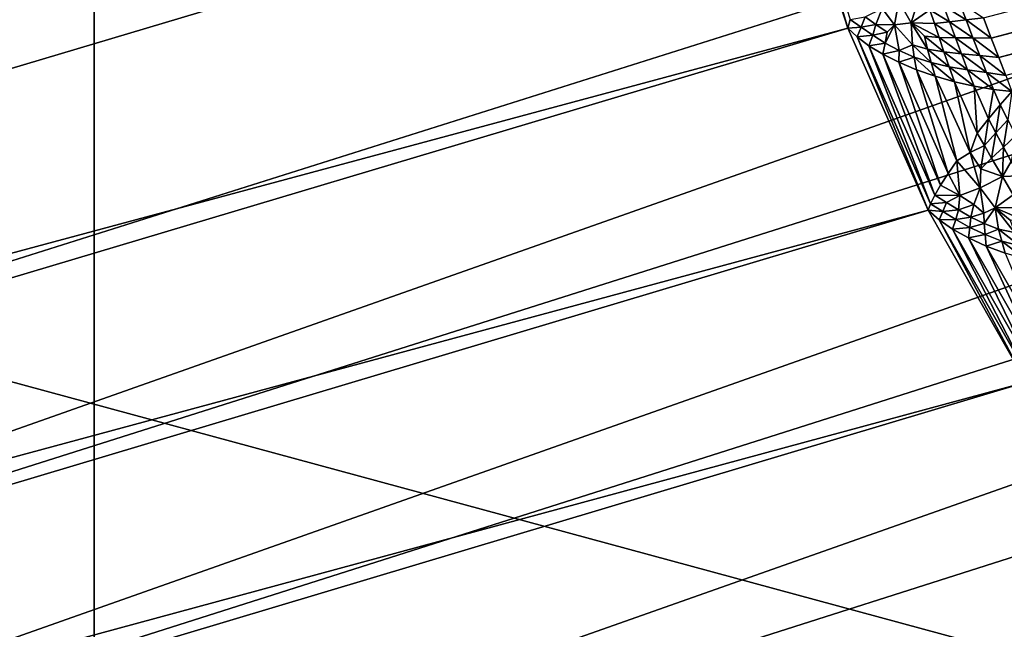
# Model space of a CAD drawing. Extents: x -0.7 to 0.7, y -0.35 to 0.35.
# Tile 202 of 226: x 0.50351 to 0.5111, y 0.19298 to 0.19768. Entities that reach past the tile are written whole.
import ezdxf

# ---------------------------------------------------------------- set-up
doc = ezdxf.new("R2010")
doc.units = 0

msp = doc.modelspace()

# ---------------------------------------------------------------- linework, layer by layer
for points in [[(0.5117184, 0.2133568, 0.4369134), (0.5040812, 0.2009276, 0.4369092), (0.5231742, 0.194713, 0.4369171)], [(0.5073665, 0.2094332, 0.0016869), (0.4515296, 0.1961931, 0.250254), (0.4518101, 0.197727, 0.250447)], [(0.5073745, 0.2079084, 0.0011774), (0.4515296, 0.1961931, 0.250254), (0.5073665, 0.2094332, 0.0016869)], [(0.5073745, 0.2079084, 0.0011774), (0.4514457, 0.1946308, 0.2501137), (0.4515296, 0.1961931, 0.250254)], [(0.5075413, 0.2063829, 0.0008695), (0.4514457, 0.1946308, 0.2501137), (0.5073745, 0.2079084, 0.0011774)], [(0.4918635, 0.2026785, 0.3155), (0.4944616, 0.1929824, 0.3155), (0.5384508, 0.2068751, 0.0007774)], [(0.4947692, 0.1914434, 0.3154823), (0.5384508, 0.2068751, 0.0007774), (0.4944616, 0.1929824, 0.3155)], [(0.4947692, 0.1914434, 0.3154823), (0.5387333, 0.2053782, 0.0008816), (0.5384508, 0.2068751, 0.0007774)], [(0.5075413, 0.2063829, 0.0008695), (0.4515597, 0.1930669, 0.2500286), (0.4514457, 0.1946308, 0.2501137)], [(0.5078647, 0.2048704, 0.0007654), (0.4515597, 0.1930669, 0.2500286), (0.5075413, 0.2063829, 0.0008695)], [(0.4948761, 0.1898785, 0.3154296), (0.5387333, 0.2053782, 0.0008816), (0.4947692, 0.1914434, 0.3154823)], [(0.4948761, 0.1898785, 0.3154296), (0.5387952, 0.2038518, 0.0011902), (0.5387333, 0.2053782, 0.0008816)], [(0.5078647, 0.2048704, 0.0007654), (0.4518697, 0.1915282, 0.25), (0.4515597, 0.1930669, 0.2500286)], [(0.5078647, 0.2048704, 0.0007654), (0.4542508, 0.182642, 0.25), (0.4518697, 0.1915282, 0.25)], [(0.5078647, 0.2048704, 0.0007654), (0.5094143, 0.1990846, 0.0007653), (0.4542508, 0.182642, 0.25)], [(0.5109355, 0.197691, 0.000156), (0.5380628, 0.2047866, 0.0001806), (0.5109966, 0.1975342, 0.0001806)], [(0.5109966, 0.1975342, 0.0001806), (0.5380628, 0.2047866, 0.0001806), (0.5380787, 0.2046265, 0.0002059)], [(0.5109966, 0.1975342, 0.0001806), (0.5380787, 0.2046265, 0.0002059), (0.5110546, 0.1973855, 0.0002059)], [(0.5110546, 0.1973855, 0.0002059), (0.5380787, 0.2046265, 0.0002059), (0.5380933, 0.2044791, 0.0002312)], [(0.5110546, 0.1973855, 0.0002059), (0.5380933, 0.2044791, 0.0002312), (0.5111081, 0.1972484, 0.0002312)], [(0.4947804, 0.1883146, 0.3153427), (0.5386338, 0.2022954, 0.0017049), (0.5387952, 0.2038518, 0.0011902)], [(0.4947804, 0.1883146, 0.3153427), (0.5387952, 0.2038518, 0.0011902), (0.4948761, 0.1898785, 0.3154296)], [(0.5380466, 0.2000642, 0.0023365), (0.5386338, 0.2022954, 0.0017049), (0.4947804, 0.1883146, 0.3153427)], [(0.48117, 0.1916057, 0.436952), (0.5040812, 0.2009276, 0.4369092), (0.4888071, 0.2009276, 0.4369322)], [(0.5040812, 0.1884984, 0.4369138), (0.5040812, 0.2009276, 0.4369092), (0.48117, 0.1916057, 0.436952)], [(0.4926257, 0.1978203, 0.4125234), (0.5193555, 0.2009276, 0.4124872), (0.5269927, 0.1884984, 0.4125268)], [(0.5040812, 0.2009276, 0.4369092), (0.5040812, 0.1884984, 0.4369138), (0.5231742, 0.194713, 0.4369171)], [(0.4939911, 0.1852964, 0.3150731), (0.5376879, 0.199076, 0.0024797), (0.5380466, 0.2000642, 0.0023365)], [(0.4939911, 0.1852964, 0.3150731), (0.5380466, 0.2000642, 0.0023365), (0.4944837, 0.1867785, 0.3152232)], [(0.4947804, 0.1883146, 0.3153427), (0.4944837, 0.1867785, 0.3152232), (0.5380466, 0.2000642, 0.0023365)], [(0.5098912, 0.1976132, 0.0008695), (0.4542508, 0.182642, 0.25), (0.5094143, 0.1990846, 0.0007653)], [(0.4933111, 0.1838937, 0.3148949), (0.5368383, 0.1976197, 0.0035146), (0.5376879, 0.199076, 0.0024797)], [(0.4933111, 0.1838937, 0.3148949), (0.5376879, 0.199076, 0.0024797), (0.4939911, 0.1852964, 0.3150731)], [(0.5098912, 0.1976132, 0.0008695), (0.5094143, 0.1990846, 0.0007653), (0.5094736, 0.1990254, 0.0006507)], [(0.5098912, 0.1976132, 0.0008695), (0.5094736, 0.1990254, 0.0006507), (0.50991, 0.1976787, 0.0007459)], [(0.5104567, 0.1979048, 0.0001871), (0.5103788, 0.1976524, 0.0002712), (0.5102829, 0.19782, 0.0002652)], [(0.5104567, 0.1979048, 0.0001871), (0.5105233, 0.1977529, 0.0002023), (0.5103788, 0.1976524, 0.0002712)], [(0.5040812, 0.1853911, 0.4125397), (0.4888071, 0.1853911, 0.4125307), (0.4926257, 0.1978203, 0.4125234)], [(0.515537, 0.1853911, 0.412524), (0.4926257, 0.1978203, 0.4125234), (0.5269927, 0.1884984, 0.4125268)], [(0.5040812, 0.1853911, 0.4125397), (0.4926257, 0.1978203, 0.4125234), (0.515537, 0.1853911, 0.412524)], [(0.510155, 0.1977652, 0.00038), (0.5102829, 0.19782, 0.0002652), (0.5102509, 0.1976383, 0.0003556)], [(0.5102509, 0.1976383, 0.0003556), (0.5102829, 0.19782, 0.0002652), (0.5103788, 0.1976524, 0.0002712)], [(0.5108019, 0.1976767, 0.0001758), (0.5106283, 0.1977833, 0.0001774), (0.5107473, 0.1978172, 0.0001543)], [(0.5109355, 0.197691, 0.000156), (0.5108019, 0.1976767, 0.0001758), (0.5107473, 0.1978172, 0.0001543)], [(0.5100247, 0.1976985, 0.0005602), (0.510155, 0.1977652, 0.00038), (0.5101073, 0.1976396, 0.0004979)], [(0.5101073, 0.1976396, 0.0004979), (0.510155, 0.1977652, 0.00038), (0.5102509, 0.1976383, 0.0003556)], [(0.5105602, 0.1976487, 0.0002203), (0.5103788, 0.1976524, 0.0002712), (0.5105233, 0.1977529, 0.0002023)], [(0.5106745, 0.1976615, 0.0001969), (0.5105233, 0.1977529, 0.0002023), (0.5106283, 0.1977833, 0.0001774)], [(0.5106745, 0.1976615, 0.0001969), (0.5105602, 0.1976487, 0.0002203), (0.5105233, 0.1977529, 0.0002023)], [(0.5108019, 0.1976767, 0.0001758), (0.5106745, 0.1976615, 0.0001969), (0.5106283, 0.1977833, 0.0001774)], [(0.5098912, 0.1976132, 0.0008695), (0.50991, 0.1976787, 0.0007459), (0.5099946, 0.1976195, 0.000663)], [(0.50991, 0.1976787, 0.0007459), (0.5100247, 0.1976985, 0.0005602), (0.5099946, 0.1976195, 0.000663)], [(0.5099946, 0.1976195, 0.000663), (0.5100247, 0.1976985, 0.0005602), (0.5101073, 0.1976396, 0.0004979)], [(0.5102509, 0.1976383, 0.0003556), (0.5103788, 0.1976524, 0.0002712), (0.5103884, 0.1974827, 0.0003359)], [(0.5105048, 0.1974516, 0.0002958), (0.5103884, 0.1974827, 0.0003359), (0.5103788, 0.1976524, 0.0002712)], [(0.5105048, 0.1974516, 0.0002958), (0.5103788, 0.1976524, 0.0002712), (0.5104815, 0.197551, 0.0002692)], [(0.5105948, 0.1975414, 0.0002415), (0.5104815, 0.197551, 0.0002692), (0.5103788, 0.1976524, 0.0002712)], [(0.5105948, 0.1975414, 0.0002415), (0.5103788, 0.1976524, 0.0002712), (0.5105602, 0.1976487, 0.0002203)], [(0.5107201, 0.1975389, 0.0002181), (0.5105602, 0.1976487, 0.0002203), (0.5106745, 0.1976615, 0.0001969)], [(0.5107201, 0.1975389, 0.0002181), (0.5105948, 0.1975414, 0.0002415), (0.5105602, 0.1976487, 0.0002203)], [(0.5108555, 0.197538, 0.0001985), (0.5106745, 0.1976615, 0.0001969), (0.5108019, 0.1976767, 0.0001758)], [(0.5108555, 0.197538, 0.0001985), (0.5107201, 0.1975389, 0.0002181), (0.5106745, 0.1976615, 0.0001969)], [(0.5109966, 0.1975342, 0.0001806), (0.5108019, 0.1976767, 0.0001758), (0.5109355, 0.197691, 0.000156)], [(0.5109966, 0.1975342, 0.0001806), (0.5108555, 0.197538, 0.0001985), (0.5108019, 0.1976767, 0.0001758)], [(0.5098912, 0.1976132, 0.0008695), (0.4547516, 0.1811544, 0.2500286), (0.4542508, 0.182642, 0.25)], [(0.5105094, 0.1962087, 0.0011774), (0.4547516, 0.1811544, 0.2500286), (0.5098912, 0.1976132, 0.0008695)], [(0.4924553, 0.1825943, 0.3146917), (0.5357891, 0.1962592, 0.0046948), (0.5368383, 0.1976197, 0.0035146)], [(0.4924553, 0.1825943, 0.3146917), (0.5368383, 0.1976197, 0.0035146), (0.4933111, 0.1838937, 0.3148949)], [(0.5098912, 0.1976132, 0.0008695), (0.5099946, 0.1976195, 0.000663), (0.5099624, 0.1975452, 0.0007659)], [(0.5105094, 0.1962087, 0.0011774), (0.5098912, 0.1976132, 0.0008695), (0.5099624, 0.1975452, 0.0007659)], [(0.5099624, 0.1975452, 0.0007659), (0.5099946, 0.1976195, 0.000663), (0.5100828, 0.1975582, 0.0005823)], [(0.5099946, 0.1976195, 0.000663), (0.5101073, 0.1976396, 0.0004979), (0.5100828, 0.1975582, 0.0005823)], [(0.5100828, 0.1975582, 0.0005823), (0.5101073, 0.1976396, 0.0004979), (0.510193, 0.1975813, 0.0004388)], [(0.5100828, 0.1975582, 0.0005823), (0.510193, 0.1975813, 0.0004388), (0.5101789, 0.197497, 0.000506)], [(0.5101073, 0.1976396, 0.0004979), (0.5102509, 0.1976383, 0.0003556), (0.510193, 0.1975813, 0.0004388)], [(0.5101789, 0.197497, 0.000506), (0.510193, 0.1975813, 0.0004388), (0.5102509, 0.1976383, 0.0003556)], [(0.5101789, 0.197497, 0.000506), (0.5102509, 0.1976383, 0.0003556), (0.5102857, 0.1974396, 0.0004359)], [(0.5102857, 0.1974396, 0.0004359), (0.5102509, 0.1976383, 0.0003556), (0.5103884, 0.1974827, 0.0003359)], [(0.5099624, 0.1975452, 0.0007659), (0.5100828, 0.1975582, 0.0005823), (0.5100526, 0.1974773, 0.0006656)], [(0.5105094, 0.1962087, 0.0011774), (0.5099624, 0.1975452, 0.0007659), (0.5105288, 0.1962596, 0.0010472)], [(0.5105288, 0.1962596, 0.0010472), (0.5099624, 0.1975452, 0.0007659), (0.5100526, 0.1974773, 0.0006656)], [(0.5100526, 0.1974773, 0.0006656), (0.5100828, 0.1975582, 0.0005823), (0.5101789, 0.197497, 0.000506)], [(0.5100526, 0.1974773, 0.0006656), (0.5101789, 0.197497, 0.000506), (0.5101608, 0.1974114, 0.0005719)], [(0.5101608, 0.1974114, 0.0005719), (0.5101789, 0.197497, 0.000506), (0.5102857, 0.1974396, 0.0004359)], [(0.5106312, 0.19743, 0.0002632), (0.5105048, 0.1974516, 0.0002958), (0.5104815, 0.197551, 0.0002692)], [(0.5106312, 0.19743, 0.0002632), (0.5104815, 0.197551, 0.0002692), (0.5105948, 0.1975414, 0.0002415)], [(0.5107663, 0.1974156, 0.0002387), (0.5106312, 0.19743, 0.0002632), (0.5105948, 0.1975414, 0.0002415)], [(0.5107663, 0.1974156, 0.0002387), (0.5105948, 0.1975414, 0.0002415), (0.5107201, 0.1975389, 0.0002181)], [(0.5109081, 0.1974027, 0.0002207), (0.5107663, 0.1974156, 0.0002387), (0.5107201, 0.1975389, 0.0002181)], [(0.5109081, 0.1974027, 0.0002207), (0.5107201, 0.1975389, 0.0002181), (0.5108555, 0.197538, 0.0001985)], [(0.5110546, 0.1973855, 0.0002059), (0.5109081, 0.1974027, 0.0002207), (0.5108555, 0.197538, 0.0001985)], [(0.5110546, 0.1973855, 0.0002059), (0.5108555, 0.197538, 0.0001985), (0.5109966, 0.1975342, 0.0001806)], [(0.5105288, 0.1962596, 0.0010472), (0.5100526, 0.1974773, 0.0006656), (0.5105609, 0.1963244, 0.0009175)], [(0.5105609, 0.1963244, 0.0009175), (0.5100526, 0.1974773, 0.0006656), (0.5101608, 0.1974114, 0.0005719)], [(0.5101608, 0.1974114, 0.0005719), (0.5102857, 0.1974396, 0.0004359), (0.5102844, 0.1973493, 0.0004871)], [(0.5102844, 0.1973493, 0.0004871), (0.5102857, 0.1974396, 0.0004359), (0.5104029, 0.197388, 0.0003736)], [(0.5102857, 0.1974396, 0.0004359), (0.5103884, 0.1974827, 0.0003359), (0.5104029, 0.197388, 0.0003736)], [(0.5105332, 0.1973471, 0.0003232), (0.5104029, 0.197388, 0.0003736), (0.5103884, 0.1974827, 0.0003359)], [(0.5105332, 0.1973471, 0.0003232), (0.5103884, 0.1974827, 0.0003359), (0.5105048, 0.1974516, 0.0002958)], [(0.5106714, 0.1973147, 0.0002837), (0.5105332, 0.1973471, 0.0003232), (0.5105048, 0.1974516, 0.0002958)], [(0.5106714, 0.1973147, 0.0002837), (0.5105048, 0.1974516, 0.0002958), (0.5106312, 0.19743, 0.0002632)], [(0.5108146, 0.1972903, 0.0002563), (0.5106714, 0.1973147, 0.0002837), (0.5106312, 0.19743, 0.0002632)], [(0.5108146, 0.1972903, 0.0002563), (0.5106312, 0.19743, 0.0002632), (0.5107663, 0.1974156, 0.0002387)], [(0.5105609, 0.1963244, 0.0009175), (0.5101608, 0.1974114, 0.0005719), (0.5106061, 0.1964025, 0.000792)], [(0.5106061, 0.1964025, 0.000792), (0.5101608, 0.1974114, 0.0005719), (0.5102844, 0.1973493, 0.0004871)], [(0.5102844, 0.1973493, 0.0004871), (0.5104029, 0.197388, 0.0003736), (0.5104194, 0.1972918, 0.0004123)], [(0.5106061, 0.1964025, 0.000792), (0.5102844, 0.1973493, 0.0004871), (0.5106632, 0.1964917, 0.0006738)], [(0.5106632, 0.1964917, 0.0006738), (0.5102844, 0.1973493, 0.0004871), (0.5104194, 0.1972918, 0.0004123)], [(0.510564, 0.1972416, 0.0003513), (0.5104194, 0.1972918, 0.0004123), (0.5104029, 0.197388, 0.0003736)], [(0.510564, 0.1972416, 0.0003513), (0.5104029, 0.197388, 0.0003736), (0.5105332, 0.1973471, 0.0003232)], [(0.5107133, 0.1971987, 0.0003037), (0.510564, 0.1972416, 0.0003513), (0.5105332, 0.1973471, 0.0003232)], [(0.5107133, 0.1971987, 0.0003037), (0.5105332, 0.1973471, 0.0003232), (0.5106714, 0.1973147, 0.0002837)], [(0.5109604, 0.1972704, 0.0002401), (0.5108146, 0.1972903, 0.0002563), (0.5107663, 0.1974156, 0.0002387)], [(0.5109604, 0.1972704, 0.0002401), (0.5107663, 0.1974156, 0.0002387), (0.5109081, 0.1974027, 0.0002207)], [(0.5111081, 0.1972484, 0.0002312), (0.5109604, 0.1972704, 0.0002401), (0.5109081, 0.1974027, 0.0002207)], [(0.5111081, 0.1972484, 0.0002312), (0.5109081, 0.1974027, 0.0002207), (0.5110546, 0.1973855, 0.0002059)], [(0.5106632, 0.1964917, 0.0006738), (0.5104194, 0.1972918, 0.0004123), (0.5107299, 0.1965895, 0.0005649)], [(0.5107299, 0.1965895, 0.0005649), (0.5104194, 0.1972918, 0.0004123), (0.510564, 0.1972416, 0.0003513)], [(0.5108642, 0.1971649, 0.0002716), (0.5107133, 0.1971987, 0.0003037), (0.5106714, 0.1973147, 0.0002837)], [(0.5108642, 0.1971649, 0.0002716), (0.5106714, 0.1973147, 0.0002837), (0.5108146, 0.1972903, 0.0002563)], [(0.5110129, 0.1971408, 0.0002559), (0.5108642, 0.1971649, 0.0002716), (0.5108146, 0.1972903, 0.0002563)], [(0.5110129, 0.1971408, 0.0002559), (0.5108146, 0.1972903, 0.0002563), (0.5109604, 0.1972704, 0.0002401)], [(0.5111562, 0.1971253, 0.0002559), (0.5110129, 0.1971408, 0.0002559), (0.5109604, 0.1972704, 0.0002401)], [(0.5111562, 0.1971253, 0.0002559), (0.5109604, 0.1972704, 0.0002401), (0.5111081, 0.1972484, 0.0002312)], [(0.5107299, 0.1965895, 0.0005649), (0.510564, 0.1972416, 0.0003513), (0.5108338, 0.1966529, 0.000478)], [(0.5108338, 0.1966529, 0.000478), (0.510564, 0.1972416, 0.0003513), (0.5107133, 0.1971987, 0.0003037)], [(0.5108338, 0.1966529, 0.000478), (0.5107133, 0.1971987, 0.0003037), (0.5108886, 0.1968029, 0.0003894)], [(0.5108886, 0.1968029, 0.0003894), (0.5107133, 0.1971987, 0.0003037), (0.5108642, 0.1971649, 0.0002716)], [(0.5108886, 0.1968029, 0.0003894), (0.5108642, 0.1971649, 0.0002716), (0.510976, 0.1969127, 0.0003261)], [(0.510976, 0.1969127, 0.0003261), (0.5108642, 0.1971649, 0.0002716), (0.5110129, 0.1971408, 0.0002559)], [(0.510976, 0.1969127, 0.0003261), (0.5110129, 0.1971408, 0.0002559), (0.5110661, 0.1970211, 0.0002817)], [(0.5110661, 0.1970211, 0.0002817), (0.5110129, 0.1971408, 0.0002559), (0.5111562, 0.1971253, 0.0002559)], [(0.5111562, 0.1971253, 0.0002559), (0.5111251, 0.1969046, 0.0003218), (0.5110661, 0.1970211, 0.0002817)], [(0.5110661, 0.1970211, 0.0002817), (0.5110329, 0.1968044, 0.0003661), (0.510976, 0.1969127, 0.0003261)], [(0.5110661, 0.1970211, 0.0002817), (0.5111251, 0.1969046, 0.0003218), (0.5110329, 0.1968044, 0.0003661)], [(0.510976, 0.1969127, 0.0003261), (0.5109437, 0.1967068, 0.0004201), (0.5108886, 0.1968029, 0.0003894)], [(0.510976, 0.1969127, 0.0003261), (0.5110329, 0.1968044, 0.0003661), (0.5109437, 0.1967068, 0.0004201)], [(0.5111251, 0.1969046, 0.0003218), (0.5110902, 0.1966954, 0.0003969), (0.5110329, 0.1968044, 0.0003661)], [(0.5111251, 0.1969046, 0.0003218), (0.5111871, 0.1967843, 0.0003552), (0.5110902, 0.1966954, 0.0003969)], [(0.5108886, 0.1968029, 0.0003894), (0.5109437, 0.1967068, 0.0004201), (0.5108338, 0.1966529, 0.000478)], [(0.5110329, 0.1968044, 0.0003661), (0.5109987, 0.1966107, 0.0004434), (0.5109437, 0.1967068, 0.0004201)], [(0.5110329, 0.1968044, 0.0003661), (0.5110902, 0.1966954, 0.0003969), (0.5109987, 0.1966107, 0.0004434)], [(0.5111871, 0.1967843, 0.0003552), (0.5111492, 0.1965854, 0.0004243), (0.5110902, 0.1966954, 0.0003969)], [(0.5109437, 0.1967068, 0.0004201), (0.5109172, 0.196529, 0.0004977), (0.5108338, 0.1966529, 0.000478)], [(0.5109437, 0.1967068, 0.0004201), (0.5109987, 0.1966107, 0.0004434), (0.5109172, 0.196529, 0.0004977)], [(0.5110902, 0.1966954, 0.0003969), (0.5110831, 0.1964697, 0.0004745), (0.5109987, 0.1966107, 0.0004434)], [(0.5110902, 0.1966954, 0.0003969), (0.5111492, 0.1965854, 0.0004243), (0.5110831, 0.1964697, 0.0004745)], [(0.5106632, 0.1964917, 0.0006738), (0.5107299, 0.1965895, 0.0005649), (0.5107552, 0.1963226, 0.0007081)], [(0.5108338, 0.1966529, 0.000478), (0.5109118, 0.1963829, 0.0005593), (0.5107299, 0.1965895, 0.0005649)], [(0.5107552, 0.1963226, 0.0007081), (0.5107299, 0.1965895, 0.0005649), (0.5109118, 0.1963829, 0.0005593)], [(0.5108338, 0.1966529, 0.000478), (0.5109172, 0.196529, 0.0004977), (0.5109118, 0.1963829, 0.0005593)], [(0.5109987, 0.1966107, 0.0004434), (0.5110831, 0.1964697, 0.0004745), (0.5109172, 0.196529, 0.0004977)], [(0.5111492, 0.1965854, 0.0004243), (0.5112099, 0.1964736, 0.0004531), (0.5110831, 0.1964697, 0.0004745)], [(0.5109172, 0.196529, 0.0004977), (0.5110831, 0.1964697, 0.0004745), (0.5109118, 0.1963829, 0.0005593)], [(0.5106061, 0.1964025, 0.000792), (0.5106632, 0.1964917, 0.0006738), (0.5107552, 0.1963226, 0.0007081)], [(0.5110831, 0.1964697, 0.0004745), (0.5110255, 0.196227, 0.0005893), (0.5109118, 0.1963829, 0.0005593)], [(0.5110831, 0.1964697, 0.0004745), (0.5111651, 0.1963279, 0.0005108), (0.5110255, 0.196227, 0.0005893)], [(0.5112099, 0.1964736, 0.0004531), (0.5111651, 0.1963279, 0.0005108), (0.5110831, 0.1964697, 0.0004745)], [(0.5105609, 0.1963244, 0.0009175), (0.5106061, 0.1964025, 0.000792), (0.5107552, 0.1963226, 0.0007081)], [(0.5107552, 0.1963226, 0.0007081), (0.5109118, 0.1963829, 0.0005593), (0.5108631, 0.196252, 0.0006679)], [(0.5109118, 0.1963829, 0.0005593), (0.5109386, 0.1961866, 0.0006578), (0.5108631, 0.196252, 0.0006679)], [(0.5109386, 0.1961866, 0.0006578), (0.5109118, 0.1963829, 0.0005593), (0.5110255, 0.196227, 0.0005893)], [(0.5105288, 0.1962596, 0.0010472), (0.5105609, 0.1963244, 0.0009175), (0.5106518, 0.1962686, 0.0008636)], [(0.5105609, 0.1963244, 0.0009175), (0.5107552, 0.1963226, 0.0007081), (0.5106518, 0.1962686, 0.0008636)], [(0.5106518, 0.1962686, 0.0008636), (0.5107552, 0.1963226, 0.0007081), (0.510744, 0.1962122, 0.0008113)], [(0.510744, 0.1962122, 0.0008113), (0.5107552, 0.1963226, 0.0007081), (0.5108631, 0.196252, 0.0006679)], [(0.5112128, 0.1962292, 0.0005433), (0.5110255, 0.196227, 0.0005893), (0.5111651, 0.1963279, 0.0005108)], [(0.5105094, 0.1962087, 0.0011774), (0.4554348, 0.179743, 0.2501137), (0.4547516, 0.1811544, 0.2500286)], [(0.5112649, 0.1948842, 0.0016869), (0.4554348, 0.179743, 0.2501137), (0.5105094, 0.1962087, 0.0011774)], [(0.4914383, 0.1814205, 0.3144671), (0.5345583, 0.195018, 0.0059999), (0.5357891, 0.1962592, 0.0046948)], [(0.4914383, 0.1814205, 0.3144671), (0.5357891, 0.1962592, 0.0046948), (0.4924553, 0.1825943, 0.3146917)], [(0.5105094, 0.1962087, 0.0011774), (0.5105288, 0.1962596, 0.0010472), (0.5106245, 0.1961996, 0.0009753)], [(0.5105094, 0.1962087, 0.0011774), (0.5106245, 0.1961996, 0.0009753), (0.5105947, 0.196135, 0.0010865)], [(0.5112649, 0.1948842, 0.0016869), (0.5105094, 0.1962087, 0.0011774), (0.5105947, 0.196135, 0.0010865)], [(0.5105288, 0.1962596, 0.0010472), (0.5106518, 0.1962686, 0.0008636), (0.5106245, 0.1961996, 0.0009753)], [(0.5106245, 0.1961996, 0.0009753), (0.5106518, 0.1962686, 0.0008636), (0.510744, 0.1962122, 0.0008113)], [(0.5106245, 0.1961996, 0.0009753), (0.510744, 0.1962122, 0.0008113), (0.5107243, 0.1961377, 0.0009058)], [(0.5107243, 0.1961377, 0.0009058), (0.510744, 0.1962122, 0.0008113), (0.5108392, 0.1961563, 0.0007622)], [(0.510744, 0.1962122, 0.0008113), (0.5108631, 0.196252, 0.0006679), (0.5108392, 0.1961563, 0.0007622)], [(0.5108392, 0.1961563, 0.0007622), (0.5108631, 0.196252, 0.0006679), (0.5109386, 0.1961866, 0.0006578)], [(0.5109413, 0.1961056, 0.0007174), (0.5109386, 0.1961866, 0.0006578), (0.5110255, 0.196227, 0.0005893)], [(0.5109413, 0.1961056, 0.0007174), (0.5110255, 0.196227, 0.0005893), (0.5110521, 0.1960637, 0.0006775)], [(0.511259, 0.1961268, 0.0005797), (0.5110255, 0.196227, 0.0005893), (0.5112128, 0.1962292, 0.0005433)], [(0.5111755, 0.1960365, 0.0006444), (0.5110521, 0.1960637, 0.0006775), (0.5110255, 0.196227, 0.0005893)], [(0.5111755, 0.1960365, 0.0006444), (0.5110255, 0.196227, 0.0005893), (0.5111413, 0.1961325, 0.0006035)], [(0.511259, 0.1961268, 0.0005797), (0.5111413, 0.1961325, 0.0006035), (0.5110255, 0.196227, 0.0005893)], [(0.5105947, 0.196135, 0.0010865), (0.5106245, 0.1961996, 0.0009753), (0.5107243, 0.1961377, 0.0009058)], [(0.5105947, 0.196135, 0.0010865), (0.5107243, 0.1961377, 0.0009058), (0.5106989, 0.1960631, 0.0009991)], [(0.5112649, 0.1948842, 0.0016869), (0.5105947, 0.196135, 0.0010865), (0.511287, 0.1949225, 0.0015522)], [(0.511287, 0.1949225, 0.0015522), (0.5105947, 0.196135, 0.0010865), (0.5106989, 0.1960631, 0.0009991)], [(0.5106989, 0.1960631, 0.0009991), (0.5107243, 0.1961377, 0.0009058), (0.5108318, 0.1960769, 0.0008406)], [(0.5107243, 0.1961377, 0.0009058), (0.5108392, 0.1961563, 0.0007622), (0.5108318, 0.1960769, 0.0008406)], [(0.5108318, 0.1960769, 0.0008406), (0.5108392, 0.1961563, 0.0007622), (0.5109413, 0.1961056, 0.0007174)], [(0.5108392, 0.1961563, 0.0007622), (0.5109386, 0.1961866, 0.0006578), (0.5109413, 0.1961056, 0.0007174)], [(0.5106989, 0.1960631, 0.0009991), (0.5108318, 0.1960769, 0.0008406), (0.5108207, 0.1959953, 0.000918)], [(0.511287, 0.1949225, 0.0015522), (0.5106989, 0.1960631, 0.0009991), (0.5113206, 0.1949757, 0.0014162)], [(0.5113206, 0.1949757, 0.0014162), (0.5106989, 0.1960631, 0.0009991), (0.5108207, 0.1959953, 0.000918)], [(0.5108207, 0.1959953, 0.000918), (0.5108318, 0.1960769, 0.0008406), (0.5109494, 0.1960208, 0.0007813)], [(0.5108318, 0.1960769, 0.0008406), (0.5109413, 0.1961056, 0.0007174), (0.5109494, 0.1960208, 0.0007813)], [(0.5109494, 0.1960208, 0.0007813), (0.5109413, 0.1961056, 0.0007174), (0.5110521, 0.1960637, 0.0006775)], [(0.5109494, 0.1960208, 0.0007813), (0.5110521, 0.1960637, 0.0006775), (0.5110768, 0.1959716, 0.000729)], [(0.5112158, 0.1959349, 0.0006871), (0.5110768, 0.1959716, 0.000729), (0.5110521, 0.1960637, 0.0006775)], [(0.5112158, 0.1959349, 0.0006871), (0.5110521, 0.1960637, 0.0006775), (0.5111755, 0.1960365, 0.0006444)], [(0.5108207, 0.1959953, 0.000918), (0.5109494, 0.1960208, 0.0007813), (0.5109571, 0.1959333, 0.0008453)], [(0.5113206, 0.1949757, 0.0014162), (0.5108207, 0.1959953, 0.000918), (0.5113655, 0.1950436, 0.0012825)], [(0.5113655, 0.1950436, 0.0012825), (0.5108207, 0.1959953, 0.000918), (0.5109571, 0.1959333, 0.0008453)], [(0.5109571, 0.1959333, 0.0008453), (0.5109494, 0.1960208, 0.0007813), (0.5110768, 0.1959716, 0.000729)], [(0.5109571, 0.1959333, 0.0008453), (0.5110768, 0.1959716, 0.000729), (0.511104, 0.195878, 0.0007818)], [(0.5113655, 0.1950436, 0.0012825), (0.5109571, 0.1959333, 0.0008453), (0.5114208, 0.1951243, 0.0011547)], [(0.5114208, 0.1951243, 0.0011547), (0.5109571, 0.1959333, 0.0008453), (0.511104, 0.195878, 0.0007818)], [(0.5112589, 0.195832, 0.000731), (0.511104, 0.195878, 0.0007818), (0.5110768, 0.1959716, 0.000729)], [(0.5112589, 0.195832, 0.000731), (0.5110768, 0.1959716, 0.000729), (0.5112158, 0.1959349, 0.0006871)], [(0.4902775, 0.1803925, 0.3142247), (0.5331669, 0.1939171, 0.0074077), (0.5345583, 0.195018, 0.0059999)], [(0.4902775, 0.1803925, 0.3142247), (0.5345583, 0.195018, 0.0059999), (0.4914383, 0.1814205, 0.3144671)], [(0.5112649, 0.1948842, 0.0016869), (0.4562887, 0.178432, 0.250254), (0.4554348, 0.179743, 0.2501137)], [(0.5125884, 0.1932792, 0.002358), (0.4562887, 0.178432, 0.250254), (0.5112649, 0.1948842, 0.0016869)], [(0.5231742, 0.1853911, 0.4369169), (0.5231742, 0.194713, 0.4369171), (0.5040812, 0.1884984, 0.4369138)], [(0.4889928, 0.1795277, 0.3139688), (0.5316386, 0.1929754, 0.008894), (0.5331669, 0.1939171, 0.0074077)], [(0.4889928, 0.1795277, 0.3139688), (0.5331669, 0.1939171, 0.0074077), (0.4902775, 0.1803925, 0.3142247)], [(0.5125884, 0.1932792, 0.002358), (0.4572986, 0.1772438, 0.250447), (0.4562887, 0.178432, 0.250254)], [(0.513387, 0.1925646, 0.0024797), (0.4572986, 0.1772438, 0.250447), (0.5125884, 0.1932792, 0.002358)]]:
    msp.add_3dface(points)

doc.saveas('drawing.dxf')
